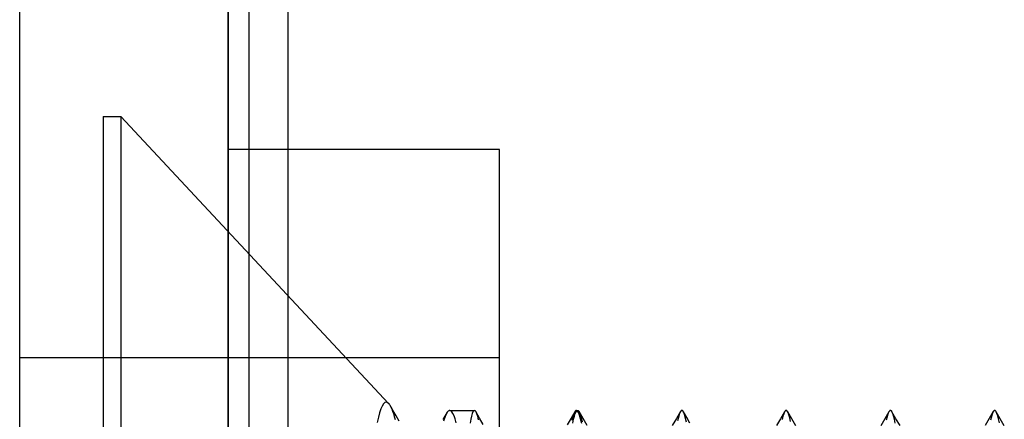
# Model space of a CAD drawing. Header units: millimetres. Extents: x -1 to 50, y 0 to 191.
# Tile 89 of 146: x 0 to 4.72, y 149.71 to 151.63. Entities that reach past the tile are written whole.
import ezdxf

# ---------------------------------------------------------------- set-up
doc = ezdxf.new("R2010")
doc.units = ezdxf.units.MM
doc.layers.add('MAIN-1', color=7, linetype='Continuous')
doc.layers.add('MAIN-2', color=7, linetype='Continuous')

msp = doc.modelspace()

# ---------------------------------------------------------------- linework, layer by layer
at = {"layer": 'MAIN-1'}
for p, q in [((0, 0), (0, 187.5)), ((1, 187.5), (1, 0))]:
    msp.add_line(p, q, dxfattribs=at)
at = {"layer": 'MAIN-2'}
for p, q in [((1, 0), (1, 187.5)), ((1, 0), (1, 187.5)), ((1.1, 23.45), (1.1, 167.05)), ((1.288, 23.45), (1.288, 167.05)), ((0.4, 151.16), (0.4852, 151.16)), ((0.4, 151.16), (0.4, 147.1364)), ((0.4852, 151.16), (1.7687, 149.7836)), ((0.4852, 151.16), (0.4852, 145.34)), ((0.4852, 151.16), (0.4852, 145.34)), ((2.3, 151.0025), (1, 151.0025)), ((2.3, 147.0025), (2.3, 151.0025)), ((2.3, 150.0025), (0, 150.0025)), ((1.7319, 149.7569), (1.7258, 149.7389)), ((1.738, 149.7708), (1.7319, 149.7569)), ((1.7441, 149.7809), (1.738, 149.7708)), ((1.7503, 149.7871), (1.7441, 149.7809)), ((1.7564, 149.7896), (1.7503, 149.7871)), ((1.7625, 149.7884), (1.7564, 149.7896)), ((1.7687, 149.7836), (1.7625, 149.7884)), ((1.7687, 149.7836), (1.7699, 149.7822)), ((1.7699, 149.7822), (1.7711, 149.7808)), ((1.7711, 149.7808), (1.7723, 149.7791)), ((1.7723, 149.7791), (1.7735, 149.7774)), ((1.7735, 149.7774), (1.7747, 149.7755)), ((1.7747, 149.7755), (1.7759, 149.7735)), ((1.7759, 149.7735), (1.7798, 149.7659)), ((1.7904, 149.7483), (1.7759, 149.7733)), ((1.7798, 149.7659), (1.7838, 149.7569)), ((1.7838, 149.7569), (1.7878, 149.7465)), ((2.0595, 149.7496), (2.057, 149.7485)), ((2.062, 149.75), (2.0595, 149.7496)), ((2.062, 149.75), (2.1802, 149.75)), ((2.0671, 149.7483), (2.062, 149.75)), ((2.1802, 149.75), (2.1767, 149.7483)), ((2.1802, 149.75), (2.1813, 149.7498)), ((2.1813, 149.7498), (2.1824, 149.7494)), ((2.6679, 149.7496), (2.6669, 149.7492)), ((2.6688, 149.7499), (2.6679, 149.7496)), ((2.6698, 149.75), (2.6688, 149.7499)), ((2.6748, 149.7474), (2.6698, 149.75)), ((2.6698, 149.75), (2.675, 149.75)), ((2.6712, 149.7483), (2.675, 149.75)), ((2.675, 149.75), (2.6762, 149.7498)), ((2.6762, 149.7498), (2.6774, 149.7493)), ((3.174, 149.7498), (3.1731, 149.7495)), ((3.1749, 149.7499), (3.174, 149.7498)), ((3.1761, 149.7497), (3.1749, 149.7499)), ((3.1772, 149.7492), (3.1761, 149.7497)), ((3.6749, 149.7497), (3.6736, 149.7495)), ((3.6758, 149.7496), (3.6749, 149.7497)), ((3.6766, 149.7493), (3.6758, 149.7496)), ((4.1743, 149.7497), (4.1735, 149.7495)), ((4.1752, 149.7498), (4.1743, 149.7497)), ((4.1763, 149.7496), (4.1752, 149.7498)), ((4.1775, 149.7491), (4.1763, 149.7496)), ((4.6741, 149.7497), (4.6733, 149.7495)), ((4.6749, 149.7498), (4.6741, 149.7497)), ((4.6761, 149.7496), (4.6749, 149.7498)), ((4.6773, 149.7491), (4.6761, 149.7496)), ((1.7198, 149.717), (1.7138, 149.6914)), ((1.7258, 149.7389), (1.7198, 149.717)), ((1.7878, 149.7465), (1.7919, 149.7346)), ((1.8048, 149.7233), (1.7904, 149.7483)), ((1.7919, 149.7346), (1.7959, 149.7213)), ((1.7959, 149.7213), (1.8, 149.7066)), ((1.8193, 149.6984), (1.8048, 149.7233)), ((2.0478, 149.7378), (2.0291, 149.7056)), ((2.0398, 149.7201), (2.0325, 149.6974)), ((2.0471, 149.7365), (2.0398, 149.7201)), ((2.0496, 149.7406), (2.0471, 149.7365)), ((2.0521, 149.744), (2.0496, 149.7406)), ((2.0545, 149.7466), (2.0521, 149.744)), ((2.057, 149.7485), (2.0545, 149.7466)), ((2.0723, 149.7433), (2.0671, 149.7483)), ((2.0774, 149.7351), (2.0723, 149.7433)), ((2.0826, 149.7235), (2.0774, 149.7351)), ((2.0878, 149.7087), (2.0826, 149.7235)), ((2.0929, 149.6906), (2.0878, 149.7087)), ((2.1627, 149.7076), (2.1592, 149.6891)), ((2.1662, 149.7229), (2.1627, 149.7076)), ((2.1697, 149.7347), (2.1662, 149.7229)), ((2.1732, 149.7432), (2.1697, 149.7347)), ((2.1767, 149.7483), (2.1732, 149.7432)), ((2.1824, 149.7494), (2.1834, 149.7486)), ((2.1834, 149.7486), (2.1845, 149.7474)), ((2.1845, 149.7474), (2.1856, 149.746)), ((2.1856, 149.746), (2.1867, 149.7442)), ((2.2047, 149.7132), (2.1865, 149.7446)), ((2.1867, 149.7442), (2.1905, 149.7353)), ((2.1905, 149.7353), (2.1944, 149.7224)), ((2.1944, 149.7224), (2.1984, 149.7053)), ((2.2229, 149.6817), (2.2047, 149.7132)), ((2.6434, 149.7118), (2.6254, 149.6808)), ((2.6614, 149.7428), (2.6434, 149.7118)), ((2.652, 149.7176), (2.6479, 149.7013)), ((2.656, 149.7307), (2.652, 149.7176)), ((2.6523, 149.6891), (2.6561, 149.7077)), ((2.6601, 149.7404), (2.656, 149.7307)), ((2.6561, 149.7077), (2.6599, 149.7229)), ((2.6599, 149.7229), (2.6636, 149.7347)), ((2.6641, 149.7467), (2.6601, 149.7404)), ((2.6636, 149.7347), (2.6674, 149.7432)), ((2.6651, 149.7477), (2.6641, 149.7467)), ((2.666, 149.7486), (2.6651, 149.7477)), ((2.6669, 149.7492), (2.666, 149.7486)), ((2.6674, 149.7432), (2.6712, 149.7483)), ((2.6798, 149.7397), (2.6748, 149.7474)), ((2.6774, 149.7493), (2.6786, 149.7485)), ((2.6786, 149.7485), (2.6798, 149.7473)), ((2.6798, 149.7473), (2.681, 149.7457)), ((2.6848, 149.7269), (2.6798, 149.7397)), ((2.681, 149.7457), (2.6822, 149.7439)), ((2.6822, 149.7439), (2.6869, 149.733)), ((2.7015, 149.7105), (2.6822, 149.7439)), ((2.6897, 149.7091), (2.6848, 149.7269)), ((2.6869, 149.733), (2.6915, 149.7169)), ((2.6946, 149.6863), (2.6897, 149.7091)), ((2.6915, 149.7169), (2.6962, 149.6955)), ((2.7209, 149.6771), (2.7015, 149.7105)), ((3.1485, 149.7103), (3.1291, 149.6769)), ((3.1679, 149.7438), (3.1485, 149.7103)), ((3.1582, 149.7163), (3.1544, 149.6997)), ((3.162, 149.7296), (3.1582, 149.7163)), ((3.1658, 149.7396), (3.162, 149.7296)), ((3.1695, 149.7462), (3.1658, 149.7396)), ((3.1704, 149.7474), (3.1695, 149.7462)), ((3.1713, 149.7483), (3.1704, 149.7474)), ((3.1722, 149.749), (3.1713, 149.7483)), ((3.1731, 149.7495), (3.1722, 149.749)), ((3.1783, 149.7484), (3.1772, 149.7492)), ((3.1794, 149.7473), (3.1783, 149.7484)), ((3.1806, 149.7459), (3.1794, 149.7473)), ((3.1817, 149.7442), (3.1806, 149.7459)), ((3.1855, 149.7364), (3.1817, 149.7442)), ((3.1985, 149.7152), (3.182, 149.7437)), ((3.1892, 149.7252), (3.1855, 149.7364)), ((3.1931, 149.7106), (3.1892, 149.7252)), ((3.1969, 149.6928), (3.1931, 149.7106)), ((3.2138, 149.6889), (3.1985, 149.7152)), ((3.6482, 149.7099), (3.6288, 149.6766)), ((3.6675, 149.7433), (3.6482, 149.7099)), ((3.6593, 149.7214), (3.6556, 149.7058)), ((3.6631, 149.7336), (3.6593, 149.7214)), ((3.6669, 149.7423), (3.6631, 149.7336)), ((3.6682, 149.7446), (3.6669, 149.7423)), ((3.6696, 149.7464), (3.6682, 149.7446)), ((3.6709, 149.7479), (3.6696, 149.7464)), ((3.6722, 149.7489), (3.6709, 149.7479)), ((3.6736, 149.7495), (3.6722, 149.7489)), ((3.6775, 149.7489), (3.6766, 149.7493)), ((3.6783, 149.7483), (3.6775, 149.7489)), ((3.6791, 149.7476), (3.6783, 149.7483)), ((3.68, 149.7466), (3.6791, 149.7476)), ((3.6841, 149.7398), (3.68, 149.7466)), ((3.7018, 149.7097), (3.6824, 149.7431)), ((3.6882, 149.7291), (3.6841, 149.7398)), ((3.6924, 149.7144), (3.6882, 149.7291)), ((3.6965, 149.6958), (3.6924, 149.7144)), ((3.7211, 149.6763), (3.7018, 149.7097)), ((4.1483, 149.7097), (4.1289, 149.6763)), ((4.1677, 149.7432), (4.1483, 149.7097)), ((4.1588, 149.7188), (4.1549, 149.7027)), ((4.1626, 149.7315), (4.1588, 149.7188)), ((4.1665, 149.7409), (4.1626, 149.7315)), ((4.1702, 149.7469), (4.1665, 149.7409)), ((4.1711, 149.7478), (4.1702, 149.7469)), ((4.1719, 149.7485), (4.1711, 149.7478)), ((4.1727, 149.7491), (4.1719, 149.7485)), ((4.1735, 149.7495), (4.1727, 149.7491)), ((4.1786, 149.7483), (4.1775, 149.7491)), ((4.1798, 149.7471), (4.1786, 149.7483)), ((4.1809, 149.7456), (4.1798, 149.7471)), ((4.1821, 149.7438), (4.1809, 149.7456)), ((4.1859, 149.7354), (4.1821, 149.7438)), ((4.2016, 149.7101), (4.1823, 149.7435)), ((4.1898, 149.7232), (4.1859, 149.7354)), ((4.1937, 149.7073), (4.1898, 149.7232)), ((4.1977, 149.6878), (4.1937, 149.7073)), ((4.221, 149.6768), (4.2016, 149.7101)), ((4.6484, 149.7104), (4.629, 149.677)), ((4.6678, 149.7438), (4.6484, 149.7104)), ((4.6589, 149.719), (4.6551, 149.7029)), ((4.6626, 149.7318), (4.6589, 149.719)), ((4.6664, 149.7412), (4.6626, 149.7318)), ((4.6701, 149.7471), (4.6664, 149.7412)), ((4.6709, 149.748), (4.6701, 149.7471)), ((4.6717, 149.7486), (4.6709, 149.748)), ((4.6725, 149.7492), (4.6717, 149.7486)), ((4.6733, 149.7495), (4.6725, 149.7492)), ((4.6785, 149.7482), (4.6773, 149.7491)), ((4.6797, 149.7469), (4.6785, 149.7482)), ((4.6809, 149.7454), (4.6797, 149.7469)), ((4.6821, 149.7434), (4.6809, 149.7454)), ((4.6859, 149.7353), (4.6821, 149.7434)), ((4.7016, 149.7099), (4.6821, 149.7434)), ((4.6897, 149.7238), (4.6859, 149.7353)), ((4.6936, 149.709), (4.6897, 149.7238)), ((4.6974, 149.6909), (4.6936, 149.709)), ((4.721, 149.6764), (4.7016, 149.7099))]:
    msp.add_line(p, q, dxfattribs=at)

doc.saveas('drawing.dxf')
